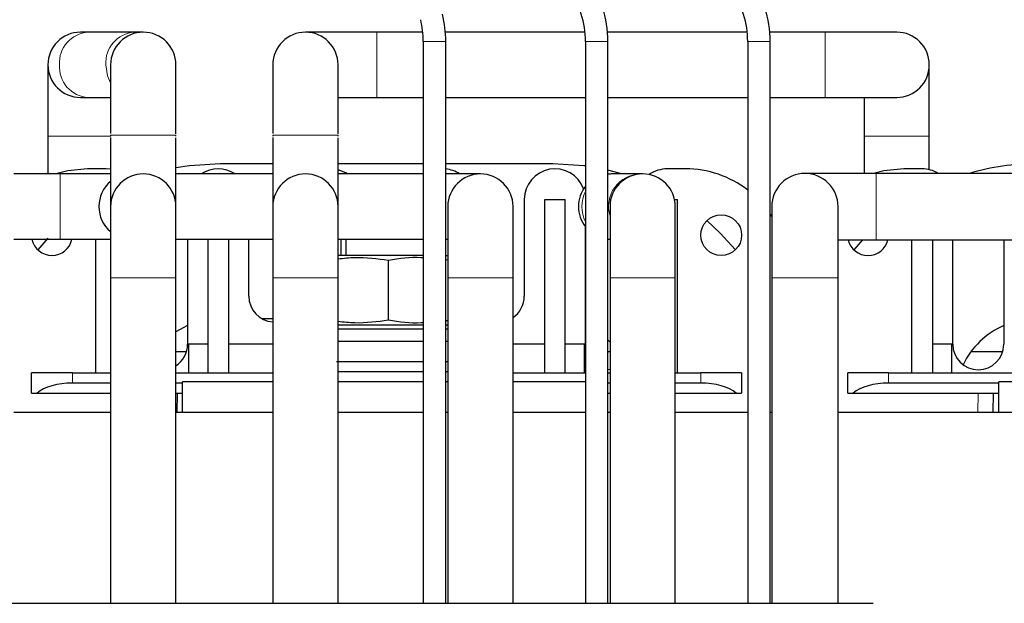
# Model space of a CAD drawing. Header units: millimetres. Extents: x 5 to 418, y 2 to 292.
# Tile 9 of 51: x 91 to 124, y 113 to 132. Entities that reach past the tile are written whole.
import ezdxf

# ---------------------------------------------------------------- set-up
doc = ezdxf.new("R2010")
doc.units = ezdxf.units.MM

msp = doc.modelspace()

# ---------------------------------------------------------------- linework, layer by layer
at = {"color": 7, "linetype": 'Continuous', "lineweight": 25}
for p, q in [((93.6058, 131.4185), (93.3572, 131.4185)), ((95.1172, 131.4185), (93.6058, 131.4185)), ((95.4072, 131.4185), (95.1172, 131.4185)), ((103.0405, 131.4185), (100.7072, 131.4185)), ((104.542, 131.4185), (103.0405, 131.4185)), ((109.842, 131.4185), (105.2783, 131.4185)), ((115.142, 131.4185), (110.5783, 131.4185)), ((117.6905, 131.4185), (115.8783, 131.4185)), ((120.0239, 131.4185), (117.6905, 131.4185)), ((104.5572, 131.1185), (104.5572, 112.7518)), ((105.2905, 112.7518), (105.2905, 131.1185)), ((109.8572, 131.1185), (109.8572, 112.7518)), ((110.5905, 112.7518), (110.5905, 131.1185)), ((115.1572, 131.1185), (115.1572, 112.7518)), ((115.8905, 112.7518), (115.8905, 131.1185)), ((92.2905, 130.3518), (92.2905, 128.0185)), ((94.3405, 130.3518), (94.3405, 128.1015)), ((96.4739, 128.0987), (96.4739, 130.3518)), ((99.6405, 130.3518), (99.6405, 128.1015)), ((101.7739, 128.0987), (101.7739, 130.3518)), ((121.0905, 128.0185), (121.0905, 130.3518)), ((93.3572, 129.2852), (93.6058, 129.2852)), ((93.6058, 129.2852), (94.3405, 129.2852)), ((101.7739, 129.2852), (103.0405, 129.2852)), ((103.0405, 129.2852), (104.5572, 129.2852)), ((105.2905, 129.2852), (109.8572, 129.2852)), ((110.5905, 129.2852), (115.1572, 129.2852)), ((115.8905, 129.2852), (117.6905, 129.2852)), ((117.6905, 129.2852), (120.0239, 129.2852)), ((118.9572, 129.2852), (118.9572, 128.0185)), ((94.3405, 128.0518), (94.3405, 128.0185)), ((96.4739, 128.0185), (96.4739, 128.0518)), ((99.6405, 128.0518), (99.6405, 128.0185)), ((101.7739, 128.0185), (101.7739, 128.0518)), ((92.2905, 128.0185), (92.2905, 126.7852)), ((94.3405, 127.9716), (94.3405, 125.7185)), ((96.4739, 125.7185), (96.4739, 127.9688)), ((99.6405, 127.9716), (99.6405, 125.7185)), ((101.7739, 125.7185), (101.7739, 127.9688)), ((118.9572, 128.0185), (118.9572, 126.8018)), ((121.0905, 126.9242), (121.0905, 128.0185)), ((99.6405, 127.1185), (97.9239, 127.1185)), ((104.5572, 127.1185), (101.7739, 127.1185)), ((108.7905, 127.1185), (105.2905, 127.1185)), ((92.6905, 126.7852), (91.1739, 126.7852)), ((94.3405, 126.7852), (92.6905, 126.7852)), ((94.1905, 126.9518), (93.5905, 126.9518)), ((94.3405, 126.9405), (94.1905, 126.9518)), ((99.6405, 126.7852), (96.4739, 126.7852)), ((104.5572, 126.7852), (101.7739, 126.7852)), ((106.4239, 126.7852), (105.2905, 126.7852)), ((110.6905, 126.7852), (110.5905, 126.7805)), ((110.77, 126.7852), (110.6905, 126.7852)), ((111.6444, 126.7852), (110.77, 126.7852)), ((111.7239, 126.7852), (111.6444, 126.7852)), ((113.1239, 126.9518), (112.5239, 126.9518)), ((119.3572, 126.8018), (117.0239, 126.8018)), ((132.3878, 126.8018), (119.3572, 126.8018)), ((120.8572, 126.9518), (120.2572, 126.9518)), ((107.8572, 125.9518), (107.8572, 122.7852)), ((108.5239, 125.9518), (109.1905, 125.9518)), ((108.5239, 120.2852), (108.5239, 125.9518)), ((109.1905, 120.2852), (109.1905, 125.9518)), ((112.7647, 125.9518), (112.8572, 125.9518)), ((112.8572, 120.2852), (112.8572, 125.9518)), ((94.3405, 125.7185), (94.3405, 123.3852)), ((96.4739, 123.3852), (96.4739, 125.7185)), ((99.6405, 125.7185), (99.6405, 123.3852)), ((101.7739, 123.3852), (101.7739, 125.7185)), ((105.3572, 125.7185), (105.3572, 123.3852)), ((107.4905, 123.3852), (107.4905, 125.7185)), ((110.6572, 125.7185), (110.6572, 123.3852)), ((112.7905, 123.3852), (112.7905, 125.7185)), ((115.9405, 125.7185), (115.9405, 123.3852)), ((118.1072, 123.3852), (118.1072, 125.7185)), ((109.8572, 121.2185), (109.8572, 125.0527)), ((91.1739, 124.6518), (92.6905, 124.6518)), ((92.2905, 124.6833), (91.9591, 124.3072)), ((92.6905, 124.6518), (94.3405, 124.6518)), ((93.8572, 120.2852), (93.8572, 124.6518)), ((96.4739, 124.6518), (99.6405, 124.6518)), ((96.8572, 124.6518), (96.8572, 121.2185)), ((97.5239, 120.2852), (97.5239, 124.6518)), ((98.1905, 124.6518), (98.1905, 120.2852)), ((98.8572, 122.7852), (98.8572, 124.6518)), ((101.7739, 124.6518), (104.5572, 124.6518)), ((101.8572, 124.6518), (101.8572, 124.1185)), ((102.0239, 124.6518), (102.0239, 124.1185)), ((105.2905, 124.6518), (105.3572, 124.6518)), ((110.5905, 124.6565), (110.6572, 124.6524)), ((118.1072, 124.6352), (119.3572, 124.6352)), ((118.9123, 124.6352), (118.6258, 124.3072)), ((119.3572, 124.6352), (128.6905, 124.6352)), ((120.5239, 120.2852), (120.5239, 124.6352)), ((121.1905, 124.6352), (121.1905, 120.2852)), ((121.8572, 121.2185), (121.8572, 124.6352)), ((123.5239, 124.6352), (123.5239, 121.2185)), ((104.5572, 124.1185), (101.7739, 124.1185)), ((103.4199, 122.0042), (103.4199, 123.9662)), ((105.3572, 124.1006), (105.2905, 124.1185)), ((105.2905, 123.9884), (105.3572, 123.9828)), ((94.3405, 123.3852), (94.3405, 112.7518)), ((96.4739, 112.7518), (96.4739, 123.3852)), ((99.6405, 123.3852), (99.6405, 112.7518)), ((101.7739, 112.7518), (101.7739, 123.3852)), ((105.3572, 123.3852), (105.3572, 112.7518)), ((107.4905, 112.7518), (107.4905, 123.3852)), ((110.6572, 123.3852), (110.6572, 112.7518)), ((112.7905, 112.7518), (112.7905, 123.3852)), ((115.9405, 123.3852), (115.9405, 112.7518)), ((118.1072, 112.7518), (118.1072, 123.3852)), ((99.6405, 122.0518), (99.2947, 122.0518)), ((105.3572, 121.9876), (105.2905, 121.9819)), ((96.8572, 121.8292), (96.4739, 121.6232)), ((101.7739, 121.8518), (104.5572, 121.8518)), ((101.7739, 121.7185), (104.5572, 121.7185)), ((105.2905, 121.8518), (105.3572, 121.8697)), ((105.2905, 121.8518), (105.3572, 121.8518)), ((105.2905, 121.7185), (105.3572, 121.7185)), ((101.7739, 121.3185), (104.5572, 121.3185)), ((105.2905, 121.3185), (105.3572, 121.3185)), ((110.6572, 121.2895), (110.5905, 121.3527)), ((96.4739, 120.9852), (96.8239, 120.9852)), ((96.8905, 121.2352), (97.5239, 121.2352)), ((96.8905, 121.2352), (96.8905, 120.2852)), ((98.1905, 121.2352), (99.6405, 121.2352)), ((107.4905, 121.2352), (108.5239, 121.2352)), ((109.1905, 121.2352), (109.8239, 121.2352)), ((109.8239, 120.2852), (109.8239, 121.2352)), ((110.5905, 120.9852), (110.6572, 120.9852)), ((121.1905, 121.2352), (121.8239, 121.2352)), ((121.8239, 120.2852), (121.8239, 121.2352)), ((122.4572, 120.9852), (123.4905, 120.9852)), ((101.7239, 120.6518), (104.5572, 120.6518)), ((105.2905, 120.6518), (105.3572, 120.6518)), ((104.5572, 120.3185), (101.7739, 120.3185)), ((105.3572, 120.3185), (105.2905, 120.3185)), ((110.6572, 120.3858), (110.5905, 120.3912)), ((91.7572, 119.6185), (91.7572, 120.2852)), ((93.0905, 120.2852), (91.7572, 120.2852)), ((93.0905, 120.2852), (94.3405, 120.2852)), ((96.4739, 120.2852), (99.6405, 120.2852)), ((107.4905, 120.2852), (109.8572, 120.2852)), ((110.5905, 120.2852), (110.6572, 120.2852)), ((112.7905, 120.2852), (113.6239, 120.2852)), ((114.9572, 120.2852), (113.6239, 120.2852)), ((114.9572, 120.2852), (114.9572, 119.6185)), ((118.4239, 119.6185), (118.4239, 120.2852)), ((119.7572, 120.2852), (118.4239, 120.2852)), ((119.7572, 120.2852), (126.5239, 120.2852)), ((94.3405, 119.9518), (93.0905, 119.9518)), ((96.6905, 119.9518), (96.4739, 119.9518)), ((99.6405, 119.9852), (96.6905, 119.9852)), ((96.6905, 118.9852), (96.6905, 119.9852)), ((104.5572, 119.9852), (101.7739, 119.9852)), ((105.3572, 119.9852), (105.2905, 119.9852)), ((109.8572, 119.9852), (107.4905, 119.9852)), ((110.6572, 119.9518), (110.5905, 119.9518)), ((113.6239, 119.9518), (112.7905, 119.9518)), ((123.3572, 119.9518), (119.7572, 119.9518)), ((123.3572, 118.9852), (123.3572, 119.9852)), ((132.3905, 119.9852), (123.3572, 119.9852)), ((91.7572, 119.6185), (91.9358, 119.6185)), ((91.9358, 119.6185), (94.3405, 119.6185)), ((96.4739, 119.6185), (96.6905, 119.6185)), ((96.5101, 118.9852), (96.5239, 119.6185)), ((110.5905, 119.6185), (110.6572, 119.6185)), ((112.7905, 119.6185), (114.7786, 119.6185)), ((114.7786, 119.6185), (114.9572, 119.6185)), ((118.4239, 119.6185), (118.6025, 119.6185)), ((118.6025, 119.6185), (123.3572, 119.6185)), ((123.1768, 118.9852), (123.1905, 119.6185)), ((94.3405, 118.9852), (91.1739, 118.9852)), ((99.6405, 118.9852), (96.4739, 118.9852)), ((104.5572, 118.9852), (101.7739, 118.9852)), ((105.3572, 118.9852), (105.2905, 118.9852)), ((109.8572, 118.9852), (107.4905, 118.9852)), ((110.6572, 118.9852), (110.5905, 118.9852)), ((115.1572, 118.9852), (112.7905, 118.9852)), ((115.9405, 118.9852), (115.8905, 118.9852)), ((132.3905, 118.9852), (118.1072, 118.9852)), ((87.4572, 112.7518), (92.7572, 112.7518)), ((92.7572, 112.7518), (98.0572, 112.7518)), ((98.0572, 112.7518), (103.3572, 112.7518)), ((103.3572, 112.7518), (108.6572, 112.7518)), ((108.6572, 112.7518), (113.9572, 112.7518)), ((113.9572, 112.7518), (119.2572, 112.7518))]:
    msp.add_line(p, q, dxfattribs=at)
at = {"color": 7, "linetype": 'Continuous', "lineweight": 18}
for p, q in [((103.0405, 129.2852), (103.0405, 131.4185)), ((117.6905, 129.2852), (117.6905, 131.4185)), ((104.5572, 131.1185), (105.2905, 131.1185)), ((109.8572, 131.1185), (110.5905, 131.1185)), ((115.1572, 131.1185), (115.8905, 131.1185)), ((96.4739, 128.0518), (94.3405, 128.0518)), ((101.7739, 128.0518), (99.6405, 128.0518)), ((92.2905, 128.0185), (94.3478, 128.0185)), ((118.9572, 128.0185), (121.0905, 128.0185)), ((92.6905, 126.7852), (92.6905, 124.6518)), ((110.77, 126.7852), (110.5905, 126.7689)), ((119.3572, 124.6352), (119.3572, 126.8018)), ((110.5905, 124.6681), (110.6572, 124.6582)), ((96.4739, 123.3852), (94.3405, 123.3852)), ((101.7739, 123.3852), (99.6405, 123.3852)), ((107.4905, 123.3852), (105.3572, 123.3852)), ((112.7905, 123.3852), (110.6572, 123.3852)), ((118.1072, 123.3852), (115.9405, 123.3852)), ((93.0905, 119.9518), (93.0905, 120.2852)), ((113.6239, 119.9518), (113.6239, 120.2852)), ((119.7572, 119.9518), (119.7572, 120.2852)), ((122.6766, 118.9852), (122.6904, 119.6185))]:
    msp.add_line(p, q, dxfattribs=at)
at = {"color": 7, "linetype": 'Continuous', "lineweight": 18, "flags": 128}
msp.add_lwpolyline([(94.1831, 130.3518), (94.2394, 129.987), (94.3405, 129.7592)], dxfattribs=at)
at = {"color": 7, "linetype": 'Continuous', "lineweight": 25, "flags": 128}
for points in [[(97.9239, 127.1185), (96.9145, 127.0523), (96.4739, 126.9813)], [(109.8572, 127.0446), (109.7999, 127.0523), (108.7905, 127.1185)], [(93.5905, 126.9518), (92.9402, 126.8878), (92.5497, 126.7852)], [(102.0766, 126.7852), (102.0239, 126.8179), (101.7739, 126.9201)], [(111.0365, 126.7852), (110.7921, 126.855), (110.5905, 126.9061)], [(120.2572, 126.9518), (119.6069, 126.8878), (119.2685, 126.8018)], [(115.9405, 125.4011), (115.8954, 125.4704), (115.8905, 125.4777)], [(114.7553, 124.3072), (114.2588, 124.8535), (113.8212, 125.2586)]]:
    msp.add_lwpolyline(points, dxfattribs=at)
at = {"color": 7, "linetype": 'Continuous', "lineweight": 25}
msp.add_circle((114.2905, 124.7852), 0.6667, dxfattribs=at)
for centre, radius, start, end in [((106.8905, 131.1185), 3.7, 0, 34.97277), ((112.1905, 131.1185), 3.7, 0, 34.43309), ((106.8905, 131.1185), 2.9667, 0, 34.97277), ((112.1905, 131.1185), 2.9667, 0, 34.43309), ((101.5905, 131.1185), 3.7, 0, 13.80848), ((101.5905, 131.1185), 2.9667, 0, 13.80848), ((93.3572, 130.3518), 1.0667, 90, 180), ((95.4072, 130.3518), 1.0667, 0, 180), ((100.7072, 130.3518), 1.0667, 0, 180), ((120.0239, 130.3518), 1.0667, 270, 90), ((93.3572, 130.3518), 1.0667, 180, 270), ((124.5905, 119.3852), 7.7333, 90, 106.45313), ((95.4072, 125.7185), 1.0667, 0, 180), ((97.8572, 125.9518), 1, 56.44269, 123.55731), ((100.7072, 125.7185), 1.0667, 0, 180), ((105.1905, 125.9518), 1, 56.44269, 84.26083), ((106.4239, 125.7185), 1.0667, 0, 180), ((108.8572, 125.9518), 1, 20.27469, 180), ((111.7239, 125.7185), 1.0667, 0, 180), ((112.5239, 125.9518), 1, 90, 125.77194), ((113.1239, 123.6185), 3.3333, 52.4105, 90), ((117.0239, 125.7185), 1.0833, 0, 180), ((120.8572, 125.9518), 1, 58.21167, 90), ((95.0239, 125.7185), 1.0667, 129.83844, 230.16156), ((110.6905, 125.7185), 1.0667, 141.37517, 218.62483), ((92.4239, 124.7852), 0.6667, 191.53696, 348.46304), ((119.0905, 124.7852), 0.6667, 193.00288, 346.99712), ((99.6905, 122.7852), 0.8333, 180, 266.56019), ((107.0239, 122.7852), 0.8333, 304.0558, 0), ((124.5905, 119.3852), 2.6667, 113.57818, 154.08284), ((96.0239, 121.2185), 0.8333, 302.68364, 0), ((122.6905, 121.2185), 0.8333, 180, 0)]:
    msp.add_arc(centre, radius, start, end, dxfattribs=at)
at = {"color": 7, "linetype": 'Continuous', "lineweight": 18}
for centre, radius, start, end in [((93.6747, 130.4159), 1.005, 93.92915, 183.65375), ((95.186, 130.4159), 1.005, 93.92915, 183.65375), ((93.6631, 130.2776), 0.9941, 175.72047, 266.69663), ((111.672, 125.7241), 1.0614, 91.49168, 197.04436), ((110.8392, 125.7185), 1.0996, 153.26581, 206.73419)]:
    msp.add_arc(centre, radius, start, end, dxfattribs=at)
at = {"color": 7, "linetype": 'Continuous', "lineweight": 25}
for centre, start_param, end_param in [((93.0905, 119.2852), 1.5707963, 2.6179939), ((113.6239, 119.2852), 0.5235988, 1.5707963), ((119.7572, 119.2852), 1.5707963, 2.6179939)]:
    msp.add_ellipse(centre, major_axis=(1.3333, 0), ratio=0.5, start_param=start_param, end_param=end_param, dxfattribs=at)
for points, knots in [([(101.7739, 124.0112), (101.9563, 124.0311), (102.505, 124.0909), (103.0536, 124.0161), (103.4199, 123.9662)], [0, 0, 0, 0, 0.3325224, 1, 1, 1, 1]), ([(103.4199, 123.9662), (103.7756, 124.0242), (104.1547, 124.086), (104.5339, 124.0522), (104.5572, 124.0501)], [0, 0, 0, 0, 0.9384417, 1, 1, 1, 1]), ([(103.4199, 122.0042), (103.0536, 121.9542), (102.505, 121.8795), (101.9563, 121.9392), (101.7739, 121.9591)], [0, 0, 0, 0, 0.6674639, 1, 1, 1, 1]), ([(104.5572, 121.9202), (104.5339, 121.9182), (104.1548, 121.8843), (103.7756, 121.9461), (103.4199, 122.0042)], [0, 0, 0, 0, 0.0615391, 1, 1, 1, 1])]:
    msp.add_open_spline(points, degree=3, knots=knots, dxfattribs=at)

doc.saveas('drawing.dxf')
